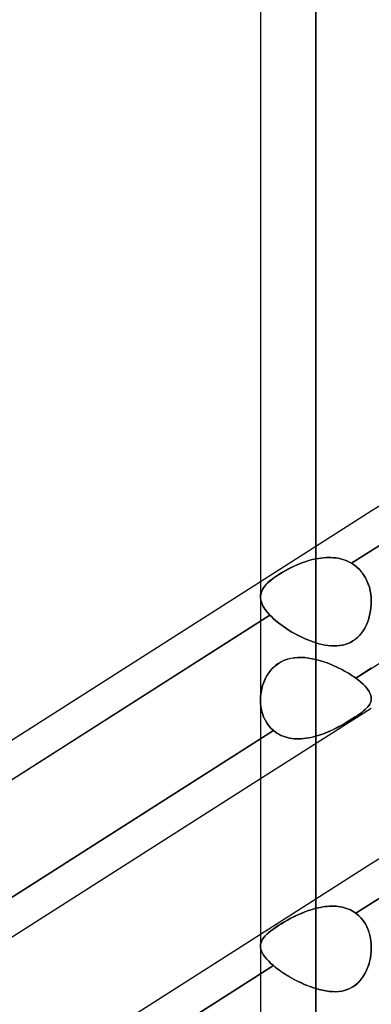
# Model space of a CAD drawing. Header units: millimetres. Extents: x -82 to 97, y -215 to 215.
# Tile 50 of 81: x 30 to 35, y 51 to 65. Entities that reach past the tile are written whole.
import ezdxf

# ---------------------------------------------------------------- set-up
doc = ezdxf.new("R2010")
doc.units = ezdxf.units.MM
doc.layers.add('MAIN-1', color=7, linetype='Continuous')
doc.layers.add('MAIN-2', color=7, linetype='Continuous')

msp = doc.modelspace()

# ---------------------------------------------------------------- linework, layer by layer
at = {"layer": 'MAIN-1'}
for p, q in [((34.011, 0), (34.011, 114.925)), ((33.219, 114.379), (33.219, 0)), ((34.804, 58.457), (41.623, 62.799)), ((34.804, 53.413), (41.623, 57.755)), ((26.004, 52.853), (33.219, 57.447)), ((34.804, 57.166), (34.804, 57.165)), ((34.804, 57.165), (34.804, 57.165)), ((34.804, 57.165), (34.804, 57.165)), ((34.804, 57.165), (34.804, 57.165)), ((34.804, 57.165), (34.804, 57.165)), ((34.804, 57.165), (34.804, 57.164)), ((33.219, 55.197), (26.004, 50.603)), ((26.004, 50.034), (33.219, 54.629)), ((26.004, 47.809), (33.219, 52.404)), ((34.804, 52.208), (34.804, 52.208)), ((34.804, 52.208), (34.804, 52.207)), ((34.804, 52.207), (34.804, 52.207)), ((34.804, 52.207), (34.804, 52.206)), ((34.804, 52.206), (34.804, 52.206)), ((34.804, 52.206), (34.804, 52.206))]:
    msp.add_line(p, q, dxfattribs=at)
at = {"layer": 'MAIN-2'}
for p, q in [((34.011, 114.925), (34.011, 0)), ((34.011, 113.843), (34.011, 0)), ((34.011, 0), (34.011, 113.843)), ((34.011, 77.189), (34.011, 57.771)), ((34.011, 56.57), (34.011, 75.605)), ((42.16, 62.572), (34.521, 57.708)), ((34.521, 57.708), (42.16, 62.572)), ((34.582, 56.065), (42.206, 60.92)), ((33.219, 57.447), (34.804, 58.457)), ((33.859, 57.73), (33.909, 57.746)), ((33.91, 57.746), (33.86, 57.73)), ((33.909, 57.746), (33.96, 57.76)), ((33.961, 57.76), (33.91, 57.746)), ((33.96, 57.76), (34.011, 57.771)), ((34.011, 57.771), (33.961, 57.76)), ((34.011, 57.771), (34.047, 57.778)), ((34.048, 57.778), (34.011, 57.771)), ((34.047, 57.778), (34.084, 57.783)), ((34.084, 57.783), (34.048, 57.778)), ((34.084, 57.783), (34.12, 57.787)), ((34.12, 57.787), (34.084, 57.783)), ((34.12, 57.787), (34.156, 57.79)), ((34.156, 57.79), (34.12, 57.787)), ((34.156, 57.79), (34.191, 57.791)), ((34.192, 57.791), (34.156, 57.79)), ((34.191, 57.791), (34.227, 57.79)), ((34.227, 57.79), (34.192, 57.791)), ((34.227, 57.79), (34.262, 57.788)), ((34.262, 57.788), (34.227, 57.79)), ((34.262, 57.788), (34.297, 57.784)), ((34.297, 57.784), (34.262, 57.788)), ((34.297, 57.784), (34.331, 57.779)), ((34.332, 57.779), (34.297, 57.784)), ((34.331, 57.779), (34.365, 57.772)), ((34.365, 57.771), (34.332, 57.779)), ((34.365, 57.772), (34.398, 57.762)), ((34.398, 57.762), (34.365, 57.771)), ((34.398, 57.762), (34.43, 57.752)), ((34.43, 57.752), (34.398, 57.762)), ((34.43, 57.752), (34.461, 57.739)), ((34.462, 57.739), (34.43, 57.752)), ((34.461, 57.739), (34.492, 57.724)), ((34.492, 57.724), (34.462, 57.739)), ((33.53, 57.577), (33.573, 57.602)), ((33.575, 57.603), (33.532, 57.579)), ((33.573, 57.602), (33.617, 57.626)), ((33.619, 57.627), (33.575, 57.603)), ((33.617, 57.626), (33.663, 57.649)), ((33.665, 57.65), (33.619, 57.627)), ((33.663, 57.649), (33.711, 57.671)), ((33.712, 57.672), (33.665, 57.65)), ((33.711, 57.671), (33.759, 57.692)), ((33.761, 57.693), (33.712, 57.672)), ((33.759, 57.692), (33.809, 57.712)), ((33.81, 57.712), (33.761, 57.693)), ((33.809, 57.712), (33.859, 57.73)), ((33.86, 57.73), (33.81, 57.712)), ((34.492, 57.724), (34.521, 57.708)), ((34.521, 57.708), (34.492, 57.724)), ((34.562, 57.681), (34.521, 57.708)), ((34.521, 57.708), (34.562, 57.682)), ((34.562, 57.682), (34.599, 57.652)), ((34.599, 57.652), (34.562, 57.681)), ((34.634, 57.618), (34.599, 57.652)), ((34.599, 57.652), (34.634, 57.619)), ((34.634, 57.619), (34.665, 57.583)), ((34.666, 57.582), (34.634, 57.618)), ((33.352, 57.454), (33.382, 57.478)), ((33.384, 57.479), (33.354, 57.455)), ((33.382, 57.478), (33.415, 57.503)), ((33.417, 57.504), (33.384, 57.479)), ((33.415, 57.503), (33.451, 57.528)), ((33.452, 57.529), (33.417, 57.504)), ((33.451, 57.528), (33.489, 57.553)), ((33.491, 57.554), (33.452, 57.529)), ((33.489, 57.553), (33.53, 57.577)), ((33.532, 57.579), (33.491, 57.554)), ((42.206, 57.558), (34.582, 52.703)), ((34.582, 52.703), (42.206, 57.558)), ((34.665, 57.583), (34.694, 57.544)), ((34.694, 57.543), (34.666, 57.582)), ((34.694, 57.544), (34.719, 57.502)), ((34.72, 57.501), (34.694, 57.543)), ((34.719, 57.502), (34.741, 57.458)), ((34.742, 57.457), (34.72, 57.501)), ((34.741, 57.458), (34.76, 57.412)), ((34.761, 57.411), (34.742, 57.457)), ((33.236, 57.309), (33.248, 57.334)), ((33.248, 57.334), (33.236, 57.31)), ((33.248, 57.334), (33.262, 57.358)), ((33.263, 57.358), (33.248, 57.334)), ((33.262, 57.358), (33.28, 57.382)), ((33.281, 57.382), (33.263, 57.358)), ((33.28, 57.382), (33.301, 57.406)), ((33.302, 57.407), (33.281, 57.382)), ((33.301, 57.406), (33.325, 57.43)), ((33.326, 57.431), (33.302, 57.407)), ((33.325, 57.43), (33.352, 57.454)), ((33.354, 57.455), (33.326, 57.431)), ((34.76, 57.412), (34.776, 57.365)), ((34.776, 57.364), (34.761, 57.411)), ((34.776, 57.365), (34.788, 57.316)), ((34.788, 57.315), (34.776, 57.364)), ((34.788, 57.316), (34.796, 57.266)), ((33.222, 57.261), (33.219, 57.235)), ((33.219, 57.235), (33.221, 57.26)), ((33.22, 57.207), (33.219, 57.235)), ((33.219, 57.235), (33.22, 57.208)), ((33.22, 57.208), (33.224, 57.18)), ((33.224, 57.179), (33.22, 57.207)), ((33.221, 57.26), (33.227, 57.285)), ((33.227, 57.286), (33.222, 57.261)), ((33.224, 57.18), (33.232, 57.151)), ((33.232, 57.151), (33.224, 57.179)), ((33.236, 57.31), (33.227, 57.286)), ((33.227, 57.285), (33.236, 57.309)), ((34.796, 57.265), (34.788, 57.315)), ((34.796, 57.266), (34.802, 57.216)), ((34.802, 57.215), (34.796, 57.265)), ((34.802, 57.216), (34.804, 57.166)), ((34.804, 57.164), (34.802, 57.215)), ((33.243, 57.121), (33.232, 57.151)), ((33.232, 57.151), (33.243, 57.122)), ((33.243, 57.122), (33.258, 57.091)), ((33.258, 57.091), (33.243, 57.121)), ((33.277, 57.06), (33.258, 57.091)), ((33.258, 57.091), (33.277, 57.061)), ((33.277, 57.061), (33.299, 57.029)), ((33.299, 57.029), (33.277, 57.06)), ((34.799, 57.074), (34.794, 57.029)), ((34.794, 57.029), (34.799, 57.073)), ((34.799, 57.073), (34.803, 57.119)), ((34.803, 57.119), (34.799, 57.074)), ((34.803, 57.119), (34.804, 57.164)), ((34.804, 57.164), (34.803, 57.119)), ((33.354, 56.965), (25.712, 52.098)), ((25.712, 52.098), (33.354, 56.965)), ((33.325, 56.997), (33.299, 57.029)), ((33.299, 57.029), (33.325, 56.997)), ((33.354, 56.965), (33.325, 56.997)), ((33.325, 56.997), (33.354, 56.965)), ((33.354, 56.965), (33.379, 56.94)), ((33.379, 56.94), (33.354, 56.965)), ((33.379, 56.94), (33.405, 56.915)), ((33.405, 56.915), (33.379, 56.94)), ((33.405, 56.915), (33.433, 56.89)), ((33.433, 56.89), (33.405, 56.915)), ((34.747, 56.859), (34.762, 56.9)), ((34.762, 56.9), (34.747, 56.859)), ((34.762, 56.9), (34.775, 56.942)), ((34.775, 56.942), (34.762, 56.9)), ((34.775, 56.942), (34.785, 56.985)), ((34.785, 56.985), (34.775, 56.942)), ((34.785, 56.985), (34.794, 57.029)), ((34.794, 57.029), (34.785, 56.985)), ((33.433, 56.89), (33.463, 56.865)), ((33.463, 56.865), (33.433, 56.89)), ((33.463, 56.865), (33.494, 56.841)), ((33.494, 56.84), (33.463, 56.865)), ((33.494, 56.841), (33.527, 56.816)), ((33.527, 56.816), (33.494, 56.84)), ((33.527, 56.816), (33.56, 56.793)), ((33.561, 56.792), (33.527, 56.816)), ((33.56, 56.793), (33.595, 56.769)), ((33.595, 56.769), (33.561, 56.792)), ((33.595, 56.769), (33.631, 56.747)), ((33.631, 56.746), (33.595, 56.769)), ((34.709, 56.78), (34.686, 56.743)), ((34.687, 56.744), (34.709, 56.781)), ((34.709, 56.781), (34.729, 56.819)), ((34.729, 56.819), (34.709, 56.78)), ((34.729, 56.819), (34.747, 56.859)), ((34.747, 56.859), (34.729, 56.819)), ((33.631, 56.747), (33.667, 56.725)), ((33.667, 56.725), (33.631, 56.746)), ((33.667, 56.725), (33.704, 56.704)), ((33.704, 56.704), (33.667, 56.725)), ((33.704, 56.704), (33.741, 56.683)), ((33.742, 56.683), (33.704, 56.704)), ((33.741, 56.683), (33.779, 56.664)), ((33.78, 56.664), (33.742, 56.683)), ((33.779, 56.664), (33.818, 56.646)), ((33.818, 56.646), (33.78, 56.664)), ((33.818, 56.646), (33.856, 56.628)), ((33.856, 56.628), (33.818, 56.646)), ((33.856, 56.628), (33.895, 56.612)), ((33.895, 56.612), (33.856, 56.628)), ((33.895, 56.612), (33.934, 56.597)), ((33.934, 56.597), (33.895, 56.612)), ((34.573, 56.62), (34.54, 56.597)), ((34.541, 56.598), (34.574, 56.621)), ((34.605, 56.647), (34.573, 56.62)), ((34.574, 56.621), (34.606, 56.648)), ((34.634, 56.676), (34.605, 56.647)), ((34.606, 56.648), (34.635, 56.677)), ((34.661, 56.709), (34.634, 56.676)), ((34.635, 56.677), (34.662, 56.709)), ((34.686, 56.743), (34.661, 56.709)), ((34.662, 56.709), (34.687, 56.744)), ((33.934, 56.597), (33.972, 56.583)), ((33.973, 56.583), (33.934, 56.597)), ((33.972, 56.583), (34.011, 56.57)), ((34.011, 56.57), (33.973, 56.583)), ((34.011, 56.57), (34.056, 56.558)), ((34.054, 56.558), (34.011, 56.57)), ((34.097, 56.547), (34.054, 56.558)), ((34.056, 56.558), (34.1, 56.547)), ((34.14, 56.539), (34.097, 56.547)), ((34.1, 56.547), (34.144, 56.538)), ((34.183, 56.532), (34.14, 56.539)), ((34.144, 56.538), (34.187, 56.532)), ((34.225, 56.528), (34.183, 56.532)), ((34.187, 56.532), (34.23, 56.528)), ((34.267, 56.526), (34.225, 56.528)), ((34.23, 56.528), (34.272, 56.526)), ((34.308, 56.527), (34.267, 56.526)), ((34.272, 56.526), (34.313, 56.527)), ((34.349, 56.53), (34.308, 56.527)), ((34.313, 56.527), (34.353, 56.531)), ((34.389, 56.537), (34.349, 56.53)), ((34.353, 56.531), (34.393, 56.538)), ((34.429, 56.547), (34.389, 56.537)), ((34.393, 56.538), (34.432, 56.548)), ((34.467, 56.56), (34.429, 56.547)), ((34.432, 56.548), (34.469, 56.561)), ((34.504, 56.577), (34.467, 56.56)), ((34.469, 56.561), (34.506, 56.577)), ((34.54, 56.597), (34.504, 56.577)), ((34.506, 56.577), (34.541, 56.598)), ((33.606, 56.336), (33.56, 56.32)), ((33.562, 56.321), (33.607, 56.337)), ((33.653, 56.348), (33.606, 56.336)), ((33.607, 56.337), (33.655, 56.349)), ((33.702, 56.356), (33.653, 56.348)), ((33.655, 56.349), (33.703, 56.356)), ((33.752, 56.36), (33.702, 56.356)), ((33.703, 56.356), (33.753, 56.36)), ((33.803, 56.361), (33.752, 56.36)), ((33.753, 56.36), (33.804, 56.361)), ((33.854, 56.358), (33.803, 56.361)), ((33.804, 56.361), (33.855, 56.358)), ((33.906, 56.352), (33.854, 56.358)), ((33.855, 56.358), (33.907, 56.352)), ((33.959, 56.343), (33.906, 56.352)), ((33.907, 56.352), (33.959, 56.343)), ((34.011, 56.332), (33.959, 56.343)), ((33.959, 56.343), (34.011, 56.332)), ((34.011, 56.332), (34.044, 56.324)), ((34.011, 52.773), (34.011, 56.332)), ((34.011, 56.332), (34.011, 52.773)), ((34.044, 56.324), (34.011, 56.332)), ((33.399, 56.214), (33.365, 56.177)), ((33.367, 56.179), (33.4, 56.215)), ((33.435, 56.246), (33.399, 56.214)), ((33.4, 56.215), (33.436, 56.248)), ((33.474, 56.275), (33.435, 56.246)), ((33.436, 56.248), (33.476, 56.276)), ((33.516, 56.3), (33.474, 56.275)), ((33.476, 56.276), (33.518, 56.301)), ((33.56, 56.32), (33.516, 56.3)), ((33.518, 56.301), (33.562, 56.321)), ((34.044, 56.324), (34.077, 56.314)), ((34.076, 56.314), (34.044, 56.324)), ((34.109, 56.304), (34.076, 56.314)), ((34.077, 56.314), (34.109, 56.304)), ((34.109, 56.304), (34.142, 56.293)), ((34.141, 56.294), (34.109, 56.304)), ((34.174, 56.282), (34.141, 56.294)), ((34.142, 56.293), (34.174, 56.282)), ((34.174, 56.282), (34.206, 56.27)), ((34.206, 56.27), (34.174, 56.282)), ((34.206, 56.27), (34.238, 56.257)), ((34.238, 56.257), (34.206, 56.27)), ((34.238, 56.257), (34.27, 56.243)), ((34.269, 56.243), (34.238, 56.257)), ((34.301, 56.229), (34.269, 56.243)), ((34.27, 56.243), (34.301, 56.229)), ((34.301, 56.229), (34.332, 56.214)), ((34.332, 56.214), (34.301, 56.229)), ((34.332, 56.214), (34.363, 56.199)), ((34.362, 56.199), (34.332, 56.214)), ((34.392, 56.183), (34.362, 56.199)), ((34.363, 56.199), (34.393, 56.183)), ((34.804, 56.207), (34.582, 56.065)), ((33.266, 56.007), (33.286, 56.054)), ((33.285, 56.052), (33.266, 56.005)), ((33.309, 56.096), (33.285, 56.052)), ((33.286, 56.054), (33.31, 56.098)), ((33.335, 56.138), (33.309, 56.096)), ((33.31, 56.098), (33.337, 56.14)), ((33.365, 56.177), (33.335, 56.138)), ((33.337, 56.14), (33.367, 56.179)), ((34.421, 56.167), (34.392, 56.183)), ((34.393, 56.183), (34.422, 56.167)), ((34.45, 56.151), (34.421, 56.167)), ((34.422, 56.167), (34.451, 56.151)), ((34.478, 56.134), (34.45, 56.151)), ((34.451, 56.151), (34.478, 56.134)), ((34.478, 56.134), (34.506, 56.117)), ((34.505, 56.117), (34.478, 56.134)), ((34.532, 56.1), (34.505, 56.117)), ((34.506, 56.117), (34.532, 56.1)), ((34.532, 56.1), (34.557, 56.083)), ((34.557, 56.083), (34.532, 56.1)), ((34.557, 56.083), (34.582, 56.065)), ((34.582, 56.065), (34.557, 56.083)), ((34.582, 56.065), (34.62, 56.036)), ((34.62, 56.036), (34.582, 56.065)), ((33.227, 55.861), (33.237, 55.91)), ((33.236, 55.909), (33.227, 55.859)), ((33.249, 55.958), (33.236, 55.909)), ((33.237, 55.91), (33.25, 55.959)), ((33.266, 56.005), (33.249, 55.958)), ((33.25, 55.959), (33.266, 56.007)), ((34.62, 56.036), (34.655, 56.007)), ((34.655, 56.006), (34.62, 56.036)), ((34.655, 56.007), (34.687, 55.978)), ((34.687, 55.977), (34.655, 56.006)), ((34.687, 55.978), (34.715, 55.949)), ((34.715, 55.949), (34.687, 55.977)), ((34.715, 55.949), (34.739, 55.921)), ((34.739, 55.921), (34.715, 55.949)), ((34.739, 55.921), (34.759, 55.894)), ((34.759, 55.894), (34.739, 55.921)), ((33.219, 55.76), (33.221, 55.81)), ((33.221, 55.809), (33.219, 55.759)), ((33.221, 55.81), (33.227, 55.861)), ((33.227, 55.859), (33.221, 55.809)), ((34.759, 55.894), (34.775, 55.868)), ((34.776, 55.867), (34.759, 55.894)), ((34.775, 55.868), (34.788, 55.843)), ((34.788, 55.842), (34.776, 55.867)), ((34.788, 55.843), (34.797, 55.818)), ((34.797, 55.817), (34.788, 55.842)), ((34.797, 55.818), (34.802, 55.794)), ((34.802, 55.793), (34.797, 55.817)), ((34.802, 55.794), (34.804, 55.771)), ((34.804, 55.77), (34.802, 55.793)), ((34.804, 55.771), (34.802, 55.751)), ((34.802, 55.75), (34.804, 55.77)), ((33.22, 55.709), (33.219, 55.76)), ((33.219, 55.759), (33.22, 55.708)), ((33.219, 54.629), (34.804, 55.638)), ((33.225, 55.658), (33.22, 55.709)), ((33.22, 55.708), (33.225, 55.657)), ((33.234, 55.608), (33.225, 55.658)), ((33.225, 55.657), (33.234, 55.607)), ((34.736, 55.636), (34.716, 55.616)), ((34.716, 55.617), (34.736, 55.636)), ((34.754, 55.655), (34.736, 55.636)), ((34.736, 55.636), (34.754, 55.655)), ((34.769, 55.674), (34.754, 55.655)), ((34.754, 55.655), (34.769, 55.674)), ((34.781, 55.693), (34.769, 55.674)), ((34.769, 55.674), (34.781, 55.692)), ((34.791, 55.712), (34.781, 55.693)), ((34.781, 55.692), (34.79, 55.711)), ((34.79, 55.711), (34.798, 55.73)), ((34.798, 55.731), (34.791, 55.712)), ((34.802, 55.751), (34.798, 55.731)), ((34.798, 55.73), (34.802, 55.75)), ((33.247, 55.559), (33.234, 55.608)), ((33.234, 55.607), (33.247, 55.558)), ((33.264, 55.512), (33.247, 55.559)), ((33.247, 55.558), (33.264, 55.511)), ((33.284, 55.467), (33.264, 55.512)), ((33.264, 55.511), (33.285, 55.466)), ((34.537, 55.486), (34.499, 55.462)), ((34.503, 55.465), (34.54, 55.488)), ((34.573, 55.51), (34.537, 55.486)), ((34.54, 55.488), (34.576, 55.511)), ((34.607, 55.532), (34.573, 55.51)), ((34.576, 55.511), (34.609, 55.534)), ((34.638, 55.554), (34.607, 55.532)), ((34.609, 55.534), (34.64, 55.555)), ((34.667, 55.575), (34.638, 55.554)), ((34.64, 55.555), (34.668, 55.576)), ((34.693, 55.596), (34.667, 55.575)), ((34.668, 55.576), (34.693, 55.597)), ((34.693, 55.597), (34.716, 55.617)), ((34.716, 55.616), (34.693, 55.596)), ((33.309, 55.425), (33.284, 55.467)), ((33.285, 55.466), (33.309, 55.424)), ((33.337, 55.385), (33.309, 55.425)), ((33.309, 55.424), (33.337, 55.385)), ((33.337, 55.385), (33.369, 55.348)), ((33.369, 55.348), (33.337, 55.385)), ((33.369, 55.348), (33.404, 55.315)), ((33.404, 55.315), (33.369, 55.348)), ((34.248, 55.325), (34.293, 55.347)), ((34.331, 55.367), (34.287, 55.344)), ((34.293, 55.347), (34.337, 55.37)), ((34.375, 55.39), (34.331, 55.367)), ((34.337, 55.37), (34.38, 55.393)), ((34.417, 55.414), (34.375, 55.39)), ((34.38, 55.393), (34.422, 55.417)), ((34.459, 55.438), (34.417, 55.414)), ((34.422, 55.417), (34.463, 55.441)), ((34.499, 55.462), (34.459, 55.438)), ((34.463, 55.441), (34.503, 55.465)), ((25.779, 50.46), (33.404, 55.315)), ((33.404, 55.315), (33.219, 55.197)), ((33.429, 55.296), (33.404, 55.315)), ((33.404, 55.315), (33.429, 55.296)), ((33.455, 55.278), (33.429, 55.296)), ((33.429, 55.296), (33.455, 55.278)), ((33.483, 55.262), (33.455, 55.278)), ((33.455, 55.278), (33.483, 55.262)), ((33.512, 55.247), (33.483, 55.262)), ((33.483, 55.262), (33.511, 55.247)), ((33.511, 55.247), (33.541, 55.235)), ((33.541, 55.235), (33.512, 55.247)), ((33.572, 55.224), (33.541, 55.235)), ((33.541, 55.235), (33.571, 55.224)), ((33.571, 55.224), (33.602, 55.215)), ((33.603, 55.215), (33.572, 55.224)), ((33.602, 55.215), (33.634, 55.208)), ((33.635, 55.208), (33.603, 55.215)), ((33.634, 55.208), (33.667, 55.203)), ((33.668, 55.202), (33.635, 55.208)), ((33.836, 55.201), (33.871, 55.205)), ((33.873, 55.205), (33.839, 55.201)), ((33.871, 55.205), (33.906, 55.21)), ((33.908, 55.211), (33.873, 55.205)), ((33.906, 55.21), (33.941, 55.217)), ((33.943, 55.218), (33.908, 55.211)), ((33.941, 55.217), (33.976, 55.226)), ((33.977, 55.226), (33.943, 55.218)), ((33.976, 55.226), (34.011, 55.235)), ((34.011, 55.235), (33.977, 55.226)), ((34.011, 55.235), (34.059, 55.25)), ((34.058, 55.249), (34.011, 55.235)), ((34.011, 55.235), (34.011, 51.625)), ((34.011, 51.625), (34.011, 55.235)), ((34.104, 55.265), (34.058, 55.249)), ((34.059, 55.25), (34.107, 55.266)), ((34.15, 55.283), (34.104, 55.265)), ((34.107, 55.266), (34.155, 55.285)), ((34.196, 55.302), (34.15, 55.283)), ((34.155, 55.285), (34.201, 55.304)), ((34.242, 55.323), (34.196, 55.302)), ((34.201, 55.304), (34.248, 55.325)), ((34.287, 55.344), (34.242, 55.323)), ((33.667, 55.203), (33.7, 55.199)), ((33.701, 55.199), (33.668, 55.202)), ((33.7, 55.199), (33.733, 55.197)), ((33.735, 55.197), (33.701, 55.199)), ((33.733, 55.197), (33.767, 55.197)), ((33.77, 55.197), (33.735, 55.197)), ((33.767, 55.197), (33.802, 55.198)), ((33.804, 55.198), (33.77, 55.197)), ((33.802, 55.198), (33.836, 55.201)), ((33.839, 55.201), (33.804, 55.198)), ((33.219, 52.404), (34.804, 53.413)), ((33.752, 52.678), (33.702, 52.655)), ((33.703, 52.655), (33.753, 52.679)), ((33.803, 52.701), (33.752, 52.678)), ((33.753, 52.679), (33.804, 52.701)), ((33.854, 52.722), (33.803, 52.701)), ((33.804, 52.701), (33.855, 52.722)), ((33.906, 52.741), (33.854, 52.722)), ((33.855, 52.722), (33.907, 52.741)), ((33.959, 52.758), (33.906, 52.741)), ((33.907, 52.741), (33.959, 52.758)), ((33.959, 52.758), (34.011, 52.773)), ((34.011, 52.773), (33.959, 52.758)), ((34.044, 52.78), (34.011, 52.773)), ((34.011, 52.773), (34.044, 52.78)), ((34.076, 52.787), (34.044, 52.78)), ((34.044, 52.78), (34.077, 52.787)), ((34.109, 52.793), (34.076, 52.787)), ((34.077, 52.787), (34.109, 52.793)), ((34.141, 52.798), (34.109, 52.793)), ((34.109, 52.793), (34.142, 52.798)), ((34.174, 52.801), (34.141, 52.798)), ((34.142, 52.798), (34.174, 52.801)), ((34.206, 52.803), (34.174, 52.801)), ((34.174, 52.801), (34.206, 52.803)), ((34.238, 52.804), (34.206, 52.803)), ((34.206, 52.803), (34.238, 52.804)), ((34.269, 52.804), (34.238, 52.804)), ((34.238, 52.804), (34.27, 52.804)), ((34.301, 52.802), (34.269, 52.804)), ((34.27, 52.804), (34.301, 52.802)), ((34.332, 52.799), (34.301, 52.802)), ((34.301, 52.802), (34.332, 52.799)), ((34.362, 52.794), (34.332, 52.799)), ((34.332, 52.799), (34.363, 52.794)), ((34.392, 52.788), (34.362, 52.794)), ((34.363, 52.794), (34.393, 52.788)), ((34.421, 52.781), (34.392, 52.788)), ((34.393, 52.788), (34.422, 52.781)), ((34.45, 52.772), (34.421, 52.781)), ((34.422, 52.781), (34.451, 52.771)), ((34.478, 52.761), (34.45, 52.772)), ((34.451, 52.771), (34.478, 52.761)), ((34.505, 52.749), (34.478, 52.761)), ((34.478, 52.761), (34.506, 52.749)), ((34.532, 52.735), (34.505, 52.749)), ((34.506, 52.749), (34.532, 52.735)), ((34.557, 52.72), (34.532, 52.735)), ((34.532, 52.735), (34.557, 52.72)), ((34.582, 52.703), (34.557, 52.72)), ((34.557, 52.72), (34.582, 52.703)), ((34.62, 52.671), (34.582, 52.703)), ((34.582, 52.703), (34.62, 52.672)), ((34.62, 52.672), (34.655, 52.636)), ((34.655, 52.636), (34.62, 52.671)), ((33.516, 52.552), (33.474, 52.526)), ((33.476, 52.527), (33.518, 52.553)), ((33.56, 52.579), (33.516, 52.552)), ((33.518, 52.553), (33.562, 52.58)), ((33.606, 52.604), (33.56, 52.579)), ((33.562, 52.58), (33.607, 52.605)), ((33.653, 52.63), (33.606, 52.604)), ((33.607, 52.605), (33.655, 52.631)), ((33.702, 52.655), (33.653, 52.63)), ((33.655, 52.631), (33.703, 52.655)), ((34.687, 52.597), (34.655, 52.636)), ((34.655, 52.636), (34.687, 52.598)), ((34.687, 52.598), (34.715, 52.556)), ((34.715, 52.555), (34.687, 52.597)), ((34.715, 52.556), (34.739, 52.511)), ((34.739, 52.51), (34.715, 52.555)), ((33.309, 52.401), (33.285, 52.378)), ((33.286, 52.379), (33.31, 52.402)), ((33.335, 52.425), (33.309, 52.401)), ((33.31, 52.402), (33.337, 52.427)), ((33.365, 52.45), (33.335, 52.425)), ((33.337, 52.427), (33.367, 52.451)), ((33.399, 52.475), (33.365, 52.45)), ((33.367, 52.451), (33.4, 52.476)), ((33.435, 52.5), (33.399, 52.475)), ((33.4, 52.476), (33.436, 52.501)), ((33.474, 52.526), (33.435, 52.5)), ((33.436, 52.501), (33.476, 52.527)), ((34.739, 52.511), (34.759, 52.464)), ((34.759, 52.463), (34.739, 52.51)), ((34.759, 52.464), (34.775, 52.416)), ((34.776, 52.414), (34.759, 52.463)), ((34.775, 52.416), (34.788, 52.365)), ((34.788, 52.363), (34.776, 52.414)), ((33.219, 52.237), (33.221, 52.261)), ((33.221, 52.261), (33.219, 52.237)), ((33.221, 52.261), (33.227, 52.285)), ((33.227, 52.285), (33.221, 52.261)), ((33.227, 52.285), (33.237, 52.309)), ((33.236, 52.308), (33.227, 52.285)), ((33.249, 52.331), (33.236, 52.308)), ((33.237, 52.309), (33.25, 52.332)), ((33.266, 52.354), (33.249, 52.331)), ((33.25, 52.332), (33.266, 52.355)), ((33.266, 52.355), (33.286, 52.379)), ((33.285, 52.378), (33.266, 52.354)), ((34.788, 52.365), (34.797, 52.314)), ((34.797, 52.311), (34.788, 52.363)), ((34.797, 52.314), (34.802, 52.261)), ((34.802, 52.259), (34.797, 52.311)), ((34.802, 52.261), (34.804, 52.208)), ((34.804, 52.206), (34.802, 52.259)), ((33.22, 52.212), (33.219, 52.237)), ((33.219, 52.237), (33.22, 52.211)), ((33.225, 52.186), (33.22, 52.212)), ((33.22, 52.211), (33.225, 52.185)), ((33.234, 52.159), (33.225, 52.186)), ((33.225, 52.185), (33.234, 52.159)), ((33.247, 52.132), (33.234, 52.159)), ((33.234, 52.159), (33.247, 52.131)), ((33.264, 52.104), (33.247, 52.132)), ((33.247, 52.131), (33.264, 52.103)), ((34.79, 52.065), (34.798, 52.111)), ((34.797, 52.108), (34.79, 52.06)), ((34.802, 52.157), (34.797, 52.108)), ((34.798, 52.111), (34.802, 52.158)), ((34.802, 52.158), (34.804, 52.206)), ((34.804, 52.206), (34.802, 52.157)), ((33.284, 52.075), (33.264, 52.104)), ((33.264, 52.103), (33.285, 52.074)), ((33.309, 52.045), (33.284, 52.075)), ((33.285, 52.074), (33.309, 52.045)), ((33.337, 52.015), (33.309, 52.045)), ((33.309, 52.045), (33.337, 52.015)), ((33.369, 51.984), (33.337, 52.015)), ((33.337, 52.015), (33.369, 51.984)), ((33.404, 51.953), (33.369, 51.984)), ((33.369, 51.984), (33.404, 51.953)), ((34.766, 51.966), (34.749, 51.92)), ((34.754, 51.931), (34.769, 51.975)), ((34.779, 52.013), (34.766, 51.966)), ((34.769, 51.975), (34.781, 52.019)), ((34.79, 52.06), (34.779, 52.013)), ((34.781, 52.019), (34.79, 52.065)), ((33.404, 51.953), (25.779, 47.098)), ((25.779, 47.098), (33.404, 51.953)), ((33.404, 51.953), (33.429, 51.933)), ((33.429, 51.933), (33.404, 51.953)), ((33.429, 51.933), (33.455, 51.912)), ((33.455, 51.912), (33.429, 51.933)), ((33.455, 51.912), (33.483, 51.892)), ((33.483, 51.892), (33.455, 51.912)), ((33.483, 51.892), (33.511, 51.872)), ((33.512, 51.871), (33.483, 51.892)), ((33.511, 51.872), (33.541, 51.852)), ((33.541, 51.851), (33.512, 51.871)), ((33.541, 51.852), (33.571, 51.832)), ((33.572, 51.831), (33.541, 51.851)), ((33.571, 51.832), (33.602, 51.812)), ((33.603, 51.812), (33.572, 51.831)), ((34.708, 51.832), (34.683, 51.791)), ((34.693, 51.808), (34.716, 51.847)), ((34.73, 51.875), (34.708, 51.832)), ((34.716, 51.847), (34.736, 51.888)), ((34.749, 51.92), (34.73, 51.875)), ((34.736, 51.888), (34.754, 51.931)), ((33.602, 51.812), (33.634, 51.793)), ((33.635, 51.793), (33.603, 51.812)), ((33.634, 51.793), (33.667, 51.775)), ((33.668, 51.774), (33.635, 51.793)), ((33.667, 51.775), (33.7, 51.757)), ((33.701, 51.756), (33.668, 51.774)), ((33.7, 51.757), (33.733, 51.739)), ((33.735, 51.738), (33.701, 51.756)), ((33.733, 51.739), (33.767, 51.722)), ((33.77, 51.721), (33.735, 51.738)), ((33.767, 51.722), (33.802, 51.706)), ((33.804, 51.705), (33.77, 51.721)), ((33.802, 51.706), (33.836, 51.69)), ((33.839, 51.689), (33.804, 51.705)), ((33.836, 51.69), (33.871, 51.676)), ((33.873, 51.675), (33.839, 51.689)), ((34.59, 51.687), (34.554, 51.659)), ((34.576, 51.675), (34.609, 51.704)), ((34.624, 51.718), (34.59, 51.687)), ((34.609, 51.704), (34.64, 51.736)), ((34.655, 51.753), (34.624, 51.718)), ((34.64, 51.736), (34.668, 51.77)), ((34.683, 51.791), (34.655, 51.753)), ((34.668, 51.77), (34.693, 51.808)), ((33.871, 51.676), (33.906, 51.662)), ((33.908, 51.661), (33.873, 51.675)), ((33.906, 51.662), (33.941, 51.648)), ((33.943, 51.648), (33.908, 51.661)), ((33.941, 51.648), (33.976, 51.636)), ((33.977, 51.636), (33.943, 51.648)), ((33.976, 51.636), (34.011, 51.625)), ((34.011, 51.625), (33.977, 51.636)), ((34.011, 51.625), (34.059, 51.611)), ((34.06, 51.611), (34.011, 51.625)), ((34.059, 51.611), (34.107, 51.6)), ((34.108, 51.6), (34.06, 51.611)), ((34.107, 51.6), (34.155, 51.591)), ((34.155, 51.591), (34.108, 51.6)), ((34.155, 51.591), (34.201, 51.585)), ((34.203, 51.584), (34.155, 51.591)), ((34.201, 51.585), (34.248, 51.581)), ((34.25, 51.581), (34.203, 51.584)), ((34.248, 51.581), (34.293, 51.58)), ((34.297, 51.58), (34.25, 51.581)), ((34.293, 51.58), (34.337, 51.583)), ((34.343, 51.583), (34.297, 51.58)), ((34.337, 51.583), (34.38, 51.589)), ((34.388, 51.59), (34.343, 51.583)), ((34.38, 51.589), (34.422, 51.598)), ((34.432, 51.601), (34.388, 51.59)), ((34.422, 51.598), (34.463, 51.612)), ((34.474, 51.616), (34.432, 51.601)), ((34.463, 51.612), (34.503, 51.629)), ((34.515, 51.635), (34.474, 51.616)), ((34.503, 51.629), (34.54, 51.65)), ((34.554, 51.659), (34.515, 51.635)), ((34.54, 51.65), (34.576, 51.675))]:
    msp.add_line(p, q, dxfattribs=at)

doc.saveas('drawing.dxf')
